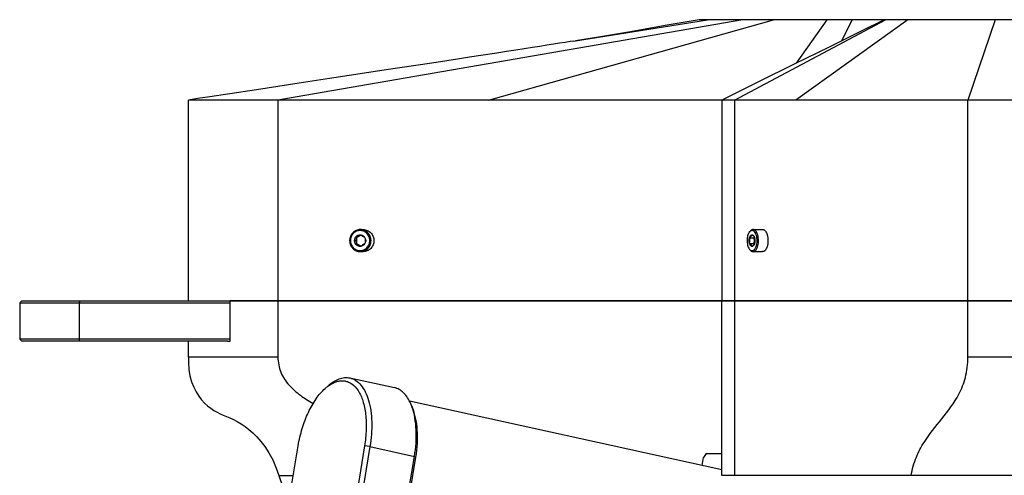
# Model space of a CAD drawing. Header units: millimetres. Extents: x 0 to 2550, y 0 to 1188.
# Tile 208 of 218: x 1930 to 2077, y 612 to 680. Entities that reach past the tile are written whole.
import ezdxf

# ---------------------------------------------------------------- set-up
doc = ezdxf.new("R2010")
doc.units = ezdxf.units.MM
doc.header["$LTSCALE"] = 46.255
doc.layers.get('0').update_dxf_attribs({"linetype": 'CONTINUOUS'})
for name, color, linetype in [('M2000103_PBL104', 7, 'CONTINUOUS'), ('M2000801_PBL105', 7, 'CONTINUOUS'), ('M2000901_PBL122', 7, 'CONTINUOUS'), ('M2000901_PBL190', 7, 'CONTINUOUS'), ('M2200104_PBL123', 7, 'CONTINUOUS'), ('M2200202_PBL107', 7, 'CONTINUOUS'), ('M2200301_PBL227', 7, 'CONTINUOUS'), ('P9140503_BOLT_PBL121', 7, 'CONTINUOUS'), ('P9140503_BOLT_PBL230', 7, 'CONTINUOUS')]:
    doc.layers.add(name, color=color, linetype=linetype)

# ---------------------------------------------------------------- blocks, each defined once
blk = doc.blocks.new('DD')
at = {"layer": 'M2000103_PBL104', "color": 7}
for p, q in [((1766.91, 1063.32), (1766.41, 1062.82)), ((1766.41, 1062.82), (1766.41, 1053.82)), ((1766.41, 1062.82), (1818.76, 1062.82)), ((1766.91, 1063.32), (1818.76, 1063.32)), ((1766.91, 1053.32), (1766.41, 1053.82)), ((1818.76, 1053.82), (1766.41, 1053.82)), ((1818.1, 1053.32), (1766.91, 1053.32))]:
    blk.add_line(p, q, dxfattribs=at)
at = {"layer": 'M2000103_PBL104', "color": 2}
for p, q in [((1781.36, 1063.32), (1781.23, 1062.82)), ((1781.23, 1062.82), (1781.23, 1053.82)), ((1781.36, 1053.32), (1781.23, 1053.82))]:
    blk.add_line(p, q, dxfattribs=at)
at = {"layer": 'M2000801_PBL105', "color": 2}
for p, q in [((1946.24, 1133.32), (1830.62, 1113.32)), ((1882.99, 1113.32), (1953.8, 1133.32)), ((1904.58, 1128.07), (1937.42, 1133.32)), ((1944.1, 1113.32), (1981.67, 1133.32)), ((1987.26, 1133.32), (1959.37, 1113.32)), ((1967.12, 1133.32), (1959.47, 1122.46)), ((1973.41, 1133.32), (1970.77, 1128.06)), ((2008.95, 1133.32), (2002.16, 1113.32)), ((1830.62, 1113.32), (1830.62, 1063.32)), ((1944.1, 1113.32), (1944.1, 1063.32)), ((2002.16, 1063.32), (2002.16, 1113.32))]:
    blk.add_line(p, q, dxfattribs=at)
at = {"layer": 'M2000801_PBL105', "color": 7}
for p, q in [((1926.9, 1131.83), (1918.25, 1130.33)), ((1935.31, 1133.32), (1926.9, 1131.83)), ((2155.13, 1133.32), (1935.31, 1133.32)), ((1981.37, 1133.32), (1975.42, 1130.37)), ((1910.35, 1129), (1904.58, 1128.07)), ((1918.25, 1130.33), (1910.35, 1129)), ((1975.42, 1130.37), (1967.64, 1126.51)), ((1893.88, 1126.38), (1891.87, 1126.07)), ((1895.75, 1126.67), (1893.88, 1126.38)), ((1897.51, 1126.95), (1895.75, 1126.67)), ((1899.14, 1127.21), (1897.51, 1126.95)), ((1900.66, 1127.44), (1899.14, 1127.21)), ((1902.06, 1127.66), (1900.66, 1127.44)), ((1903.29, 1127.86), (1902.06, 1127.66)), ((1904.11, 1127.99), (1903.29, 1127.86)), ((1904.13, 1127.99), (1904.58, 1128.07)), ((1967.64, 1126.51), (1959.15, 1122.3)), ((1878.27, 1123.97), (1875.22, 1123.5)), ((1881.1, 1124.4), (1878.27, 1123.97)), ((1885.02, 1125.01), (1881.1, 1124.4)), ((1887.44, 1125.38), (1885.02, 1125.01)), ((1889.73, 1125.74), (1887.44, 1125.38)), ((1891.87, 1126.07), (1889.73, 1125.74)), ((1866.08, 1122.1), (1859.79, 1121.14)), ((1869.97, 1122.69), (1866.08, 1122.1)), ((1875.22, 1123.5), (1869.97, 1122.69)), ((1959.15, 1122.3), (1949.97, 1117.75)), ((1848.29, 1119.38), (1843.41, 1118.64)), ((1855.33, 1120.46), (1848.29, 1119.38)), ((1859.79, 1121.14), (1855.33, 1120.46)), ((1835.86, 1117.49), (1825.25, 1115.88)), ((1843.41, 1118.64), (1835.86, 1117.49)), ((1949.97, 1117.75), (1941.02, 1113.32)), ((1813.69, 1114.12), (1810.6, 1113.66)), ((1825.25, 1115.88), (1813.69, 1114.12)), ((1810.6, 1113.66), (1808.38, 1113.32)), ((1808.38, 1063.32), (1808.38, 1113.32)), ((2239.22, 1113.32), (1808.38, 1113.32)), ((1941.02, 1113.32), (1941.02, 1063.32)), ((1941.02, 1063.32), (1818.76, 1063.32)), ((2013.32, 1063.32), (1941.02, 1063.32))]:
    blk.add_line(p, q, dxfattribs=at)
at = {"layer": 'M2000901_PBL122', "color": 7}
for p, q in [((1818.76, 1053.32), (1818.76, 1063.32)), ((1818.76, 1063.32), (1941.02, 1063.32)), ((1808.38, 1049.32), (1808.38, 1053.32)), ((1818.1, 1053.32), (1818.76, 1053.32)), ((1808.38, 1049.32), (1808.38, 1048.06)), ((1808.38, 1048.06), (1808.48, 1046.27)), ((1808.48, 1046.27), (1808.75, 1044.64)), ((1808.75, 1044.64), (1809.16, 1043.15)), ((1809.16, 1043.15), (1809.68, 1041.82)), ((1809.68, 1041.82), (1810.28, 1040.64)), ((1810.28, 1040.64), (1810.95, 1039.59)), ((1810.95, 1039.59), (1811.65, 1038.68)), ((1811.65, 1038.68), (1812.38, 1037.88)), ((1812.38, 1037.88), (1813.13, 1037.18)), ((1813.13, 1037.18), (1813.9, 1036.57)), ((1813.9, 1036.57), (1814.68, 1036.03)), ((1814.68, 1036.03), (1815.47, 1035.57)), ((1815.47, 1035.57), (1816.24, 1035.19)), ((1816.24, 1035.19), (1817.01, 1034.87)), ((1817.01, 1034.87), (1817.8, 1034.57)), ((1817.8, 1034.57), (1818.66, 1034.22)), ((1818.66, 1034.22), (1819.57, 1033.8)), ((1819.57, 1033.8), (1820.5, 1033.29)), ((1820.5, 1033.29), (1821.46, 1032.7)), ((1821.46, 1032.7), (1822.43, 1032.04)), ((1822.43, 1032.04), (1823.41, 1031.29)), ((1823.41, 1031.29), (1824.39, 1030.44)), ((1824.39, 1030.44), (1825.39, 1029.46)), ((1825.39, 1029.46), (1826.38, 1028.33)), ((1826.38, 1028.33), (1827.38, 1027.03)), ((1827.38, 1027.03), (1828.36, 1025.52)), ((1828.36, 1025.52), (1829.31, 1023.76)), ((1829.31, 1023.76), (1830.2, 1021.71)), ((1830.2, 1021.71), (1830.86, 1019.88)), ((1830.86, 1019.88), (1833.22, 1012.83))]:
    blk.add_line(p, q, dxfattribs=at)
at = {"layer": 'M2000901_PBL122', "color": 2}
for p, q in [((1830.62, 1063.32), (1830.62, 1049.32)), ((1811.38, 1049.32), (1808.38, 1049.32)), ((1830.62, 1049.32), (1811.38, 1049.32)), ((1830.86, 1019.88), (1834.44, 1019.88))]:
    blk.add_line(p, q, dxfattribs=at)
blk.add_open_spline([(1830.62, 1049.32), (1830.62, 1048.04), (1831.1, 1045.45), (1833.26, 1042.22), (1836.15, 1039.73), (1838.28, 1038.38), (1839.37, 1037.75)], degree=3, knots=[0, 0, 0, 0, 0.25241, 0.502949, 0.751984, 1, 1, 1, 1], dxfattribs=at)
at = {"layer": 'M2000901_PBL190', "color": 7}
for p, q in [((1941.02, 1019.88), (1941.02, 1063.32)), ((1941.02, 1063.32), (2013.29, 1063.32))]:
    blk.add_line(p, q, dxfattribs=at)
at = {"layer": 'M2000901_PBL190', "color": 2}
for p, q in [((1944.1, 1063.32), (1944.1, 1019.88)), ((2002.16, 1049.32), (2002.16, 1063.32)), ((2112.38, 1049.32), (2002.16, 1049.32)), ((2104.74, 1019.88), (1941.02, 1019.88))]:
    blk.add_line(p, q, dxfattribs=at)
blk.add_open_spline([(1988.05, 1019.88), (1988.32, 1021.44), (1989.14, 1024.3), (1991.69, 1029.08), (1995.71, 1033.95), (1999.68, 1039.06), (2001.8, 1044.41), (2002.16, 1047.62), (2002.16, 1049.32)], degree=3, knots=[0, 0, 0, 0, 0.142272, 0.266081, 0.486398, 0.712195, 0.846083, 1, 1, 1, 1], dxfattribs=at)
at = {"layer": 'M2200104_PBL123', "color": 7}
for p, q in [((1936.13, 1022.35), (1936.46, 1024.34)), ((1937.12, 1025.32), (1936.46, 1024.34)), ((1937.12, 1025.32), (1941.02, 1025.32))]:
    blk.add_line(p, q, dxfattribs=at)
at = {"layer": 'M2200202_PBL107', "color": 7}
for p, q in [((1848.5, 1044.13), (1859.56, 1041.71)), ((1842.36, 1041.52), (1843.11, 1042.2)), ((1864.05, 1036.76), (1863.64, 1037.69)), ((1833.47, 1013.97), (1835.65, 1027.23)), ((1852.15, 1027.23), (1849.97, 1013.97)), ((1853.5, 1027.04), (1851.32, 1013.78)), ((1862.38, 1011.35), (1864.56, 1024.61)), ((1862.73, 1011.17), (1864.91, 1024.43))]:
    blk.add_line(p, q, dxfattribs=at)
at = {"layer": 'M2200202_PBL107', "color": 2}
for p, q in [((1853.5, 1027.04), (1852.15, 1027.23)), ((1853.5, 1027.04), (1864.56, 1024.61)), ((1864.56, 1024.61), (1864.91, 1024.43))]:
    blk.add_line(p, q, dxfattribs=at)
at = {"layer": 'M2200202_PBL107', "color": 7}
for points, knots in [([(1843.11, 1042.2), (1843.54, 1042.58), (1844.4, 1043.25), (1845.79, 1043.95), (1847.17, 1044.28), (1848.08, 1044.23), (1848.5, 1044.13)], [0, 0, 0, 0, 0.289859, 0.548242, 0.781323, 1, 1, 1, 1]), ([(1843.16, 1042.17), (1843.79, 1042.62), (1844.79, 1043.18), (1846.22, 1043.46), (1847.22, 1043.43), (1848.17, 1043.15), (1849.39, 1042.45), (1850.12, 1041.61), (1850.53, 1040.99)], [0, 0, 0, 0, 0.272302, 0.393021, 0.507794, 0.621389, 0.738782, 1, 1, 1, 1]), ([(1848.5, 1044.13), (1849.02, 1044.02), (1850.07, 1043.57), (1851.38, 1042.33), (1852.44, 1040.61), (1853.24, 1038.45), (1853.76, 1035.93), (1854.07, 1032.08), (1853.84, 1029.07), (1853.5, 1027.04)], [0, 0, 0, 0, 0.082918, 0.173727, 0.277683, 0.396921, 0.531189, 0.678612, 1, 1, 1, 1]), ([(1835.65, 1027.23), (1835.89, 1028.69), (1836.55, 1031.53), (1838.05, 1035.49), (1839.94, 1038.87), (1841.52, 1040.76), (1842.36, 1041.52)], [0, 0, 0, 0, 0.276697, 0.544297, 0.788905, 1, 1, 1, 1]), ([(1842.36, 1041.52), (1842.42, 1041.58), (1842.68, 1041.8), (1842.95, 1042.02), (1843.16, 1042.17)], [0, 0, 0, 0, 0.256638, 1, 1, 1, 1]), ([(1850.53, 1040.99), (1851.05, 1040.19), (1851.88, 1038.26), (1852.52, 1034.96), (1852.64, 1031.2), (1852.37, 1028.57), (1852.15, 1027.23)], [0, 0, 0, 0, 0.201857, 0.44087, 0.710616, 1, 1, 1, 1]), ([(1863.64, 1037.69), (1863.42, 1038.22), (1862.92, 1039.19), (1861.95, 1040.41), (1860.83, 1041.28), (1859.99, 1041.62), (1859.56, 1041.71)], [0, 0, 0, 0, 0.289857, 0.54824, 0.781322, 1, 1, 1, 1]), ([(1864, 1036.77), (1863.97, 1036.85), (1863.86, 1037.16), (1863.74, 1037.47), (1863.64, 1037.69)], [0, 0, 0, 0, 0.255261, 1, 1, 1, 1]), ([(1864.56, 1024.61), (1864.92, 1026.78), (1865.16, 1030), (1864.74, 1034.08), (1864.29, 1035.93), (1864, 1036.77)], [0, 0, 0, 0, 0.537321, 0.780975, 1, 1, 1, 1]), ([(1864.91, 1024.43), (1865.28, 1026.66), (1865.5, 1029.97), (1864.95, 1034.11), (1864.4, 1035.94), (1864.05, 1036.76)], [0, 0, 0, 0, 0.544207, 0.786556, 1, 1, 1, 1])]:
    blk.add_open_spline(points, degree=3, knots=knots, dxfattribs=at)
at = {"layer": 'M2200301_PBL227', "color": 7}
blk.add_line((1941.02, 1021.28), (1863.29, 1038.33), dxfattribs=at)
at = {"layer": 'P9140503_BOLT_PBL121', "color": 7}
for p, q in [((1947.78, 1080.36), (1947.93, 1080.57)), ((1948.72, 1081.07), (1951.1, 1081.07)), ((1947.88, 1079.04), (1948.91, 1079.04)), ((1947.88, 1077.6), (1948.91, 1077.6)), ((1947.78, 1076.28), (1947.93, 1076.07)), ((1948.72, 1075.57), (1951.1, 1075.57))]:
    blk.add_line(p, q, dxfattribs=at)
blk.add_arc((1947.01, 1078.32), 5.47, 355.4259, 4.4364, dxfattribs=at)
for points, knots in [([(1947.78, 1080.36), (1947.69, 1080.24), (1947.54, 1079.95), (1947.38, 1079.46), (1947.28, 1078.9), (1947.24, 1078.32), (1947.28, 1077.74), (1947.38, 1077.18), (1947.54, 1076.69), (1947.69, 1076.4), (1947.78, 1076.28)], [0, 0, 0, 0, 0.10681, 0.228558, 0.361362, 0.500003, 0.638643, 0.771446, 0.893192, 1, 1, 1, 1]), ([(1947.94, 1080.55), (1947.92, 1080.54), (1947.87, 1080.48), (1947.82, 1080.41), (1947.78, 1080.36)], [0, 0, 0, 0, 0.240025, 1, 1, 1, 1]), ([(1947.88, 1079.04), (1947.95, 1079.1), (1948.1, 1079.21), (1948.28, 1079.39), (1948.42, 1079.57), (1948.48, 1079.7), (1948.5, 1079.76)], [0, 0, 0, 0, 0.296586, 0.564056, 0.796376, 1, 1, 1, 1]), ([(1947.88, 1079.04), (1947.91, 1079.14), (1947.98, 1079.33), (1948.12, 1079.56), (1948.3, 1079.72), (1948.44, 1079.76), (1948.5, 1079.76)], [0, 0, 0, 0, 0.316037, 0.586256, 0.809344, 1, 1, 1, 1]), ([(1948.72, 1081.07), (1948.65, 1081.07), (1948.5, 1081.05), (1948.29, 1080.94), (1948.09, 1080.78), (1947.98, 1080.64), (1947.93, 1080.57)], [0, 0, 0, 0, 0.218608, 0.451698, 0.710146, 1, 1, 1, 1]), ([(1948.5, 1080.82), (1948.45, 1080.82), (1948.35, 1080.81), (1948.15, 1080.73), (1948.02, 1080.63), (1947.94, 1080.55)], [0, 0, 0, 0, 0.229732, 0.468611, 1, 1, 1, 1]), ([(1948.5, 1075.82), (1948.59, 1075.82), (1948.76, 1075.86), (1949, 1076.01), (1949.22, 1076.25), (1949.44, 1076.62), (1949.63, 1077.16), (1949.75, 1077.84), (1949.76, 1078.56), (1949.68, 1079.26), (1949.5, 1079.88), (1949.27, 1080.32), (1949.05, 1080.58), (1948.88, 1080.72), (1948.69, 1080.8), (1948.56, 1080.82), (1948.5, 1080.82)], [0, 0, 0, 0, 0.041125, 0.086504, 0.138844, 0.199081, 0.303069, 0.419176, 0.540452, 0.65912, 0.767811, 0.860911, 0.900921, 0.936777, 0.969325, 1, 1, 1, 1]), ([(1948.5, 1079.76), (1948.58, 1079.71), (1948.72, 1079.59), (1948.91, 1079.42), (1949.04, 1079.23), (1949.1, 1079.1), (1949.13, 1079.04)], [0, 0, 0, 0, 0.296586, 0.564056, 0.796376, 1, 1, 1, 1]), ([(1948.5, 1079.76), (1948.57, 1079.76), (1948.71, 1079.72), (1948.88, 1079.56), (1949.03, 1079.33), (1949.1, 1079.14), (1949.13, 1079.04)], [0, 0, 0, 0, 0.190656, 0.413744, 0.683963, 1, 1, 1, 1]), ([(1948.72, 1075.57), (1948.81, 1075.57), (1949, 1075.61), (1949.27, 1075.78), (1949.5, 1076.04), (1949.75, 1076.45), (1949.96, 1077.04), (1950.09, 1077.79), (1950.11, 1078.58), (1950.01, 1079.35), (1949.82, 1080.04), (1949.57, 1080.52), (1949.32, 1080.81), (1949.13, 1080.96), (1948.93, 1081.05), (1948.79, 1081.07), (1948.72, 1081.07)], [0, 0, 0, 0, 0.041125, 0.086504, 0.138845, 0.199081, 0.303068, 0.419174, 0.540451, 0.659119, 0.767811, 0.860911, 0.900921, 0.936778, 0.969325, 1, 1, 1, 1]), ([(1951.1, 1081.07), (1951.16, 1081.07), (1951.3, 1081.05), (1951.48, 1080.97), (1951.66, 1080.84), (1951.77, 1080.73), (1951.82, 1080.66)], [0, 0, 0, 0, 0.223288, 0.458633, 0.715535, 1, 1, 1, 1]), ([(1951.82, 1080.66), (1951.91, 1080.55), (1952.08, 1080.28), (1952.2, 1079.98), (1952.25, 1079.82)], [0, 0, 0, 0, 0.466548, 1, 1, 1, 1]), ([(1952.25, 1079.82), (1952.28, 1079.74), (1952.38, 1079.39), (1952.44, 1079.02), (1952.46, 1078.74)], [0, 0, 0, 0, 0.238216, 1, 1, 1, 1]), ([(1947.88, 1077.6), (1947.81, 1077.83), (1947.75, 1078.32), (1947.81, 1078.81), (1947.88, 1079.04)], [0, 0, 0, 0, 0.5, 1, 1, 1, 1]), ([(1947.88, 1077.6), (1947.94, 1077.83), (1948.01, 1078.32), (1947.94, 1078.81), (1947.88, 1079.04)], [0, 0, 0, 0, 0.500003, 1, 1, 1, 1]), ([(1948.5, 1076.88), (1948.44, 1076.88), (1948.3, 1076.92), (1948.12, 1077.07), (1947.98, 1077.31), (1947.91, 1077.5), (1947.88, 1077.6)], [0, 0, 0, 0, 0.190656, 0.413744, 0.683963, 1, 1, 1, 1]), ([(1948.5, 1076.88), (1948.48, 1076.94), (1948.42, 1077.07), (1948.28, 1077.25), (1948.1, 1077.43), (1947.95, 1077.54), (1947.88, 1077.6)], [0, 0, 0, 0, 0.203613, 0.435944, 0.703425, 1, 1, 1, 1]), ([(1949.13, 1077.6), (1949.1, 1077.54), (1949.04, 1077.41), (1948.91, 1077.22), (1948.72, 1077.05), (1948.58, 1076.93), (1948.5, 1076.88)], [0, 0, 0, 0, 0.203613, 0.435944, 0.703425, 1, 1, 1, 1]), ([(1949.13, 1077.6), (1949.1, 1077.5), (1949.03, 1077.31), (1948.88, 1077.07), (1948.71, 1076.92), (1948.57, 1076.88), (1948.5, 1076.88)], [0, 0, 0, 0, 0.316037, 0.586256, 0.809344, 1, 1, 1, 1]), ([(1949.07, 1079.17), (1949.06, 1079.16), (1949, 1079.11), (1948.95, 1079.07), (1948.91, 1079.04)], [0, 0, 0, 0, 0.244949, 1, 1, 1, 1]), ([(1948.91, 1079.04), (1948.92, 1078.98), (1948.98, 1078.75), (1949, 1078.5), (1949, 1078.32)], [0, 0, 0, 0, 0.249198, 1, 1, 1, 1]), ([(1949, 1078.32), (1949, 1078.26), (1948.99, 1078.02), (1948.95, 1077.77), (1948.91, 1077.6)], [0, 0, 0, 0, 0.251073, 1, 1, 1, 1]), ([(1948.91, 1077.6), (1948.92, 1077.59), (1948.98, 1077.55), (1949.03, 1077.5), (1949.07, 1077.47)], [0, 0, 0, 0, 0.254779, 1, 1, 1, 1]), ([(1949.13, 1079.04), (1949.19, 1078.81), (1949.25, 1078.32), (1949.19, 1077.83), (1949.13, 1077.6)], [0, 0, 0, 0, 0.5, 1, 1, 1, 1]), ([(1952.46, 1077.88), (1952.45, 1077.79), (1952.41, 1077.43), (1952.33, 1077.07), (1952.25, 1076.82)], [0, 0, 0, 0, 0.260237, 1, 1, 1, 1]), ([(1947.78, 1076.28), (1947.79, 1076.26), (1947.84, 1076.2), (1947.9, 1076.13), (1947.94, 1076.09)], [0, 0, 0, 0, 0.260269, 1, 1, 1, 1]), ([(1947.93, 1076.07), (1947.98, 1076), (1948.09, 1075.86), (1948.29, 1075.7), (1948.5, 1075.59), (1948.65, 1075.57), (1948.72, 1075.57)], [0, 0, 0, 0, 0.289854, 0.548302, 0.781392, 1, 1, 1, 1]), ([(1947.94, 1076.09), (1948.02, 1076.01), (1948.15, 1075.91), (1948.35, 1075.83), (1948.45, 1075.82), (1948.5, 1075.82)], [0, 0, 0, 0, 0.531377, 0.770261, 1, 1, 1, 1]), ([(1951.82, 1075.98), (1951.77, 1075.92), (1951.66, 1075.8), (1951.48, 1075.67), (1951.3, 1075.59), (1951.16, 1075.57), (1951.1, 1075.57)], [0, 0, 0, 0, 0.284498, 0.541408, 0.77674, 1, 1, 1, 1]), ([(1952.25, 1076.82), (1952.2, 1076.66), (1952.08, 1076.36), (1951.91, 1076.09), (1951.82, 1075.98)], [0, 0, 0, 0, 0.533411, 1, 1, 1, 1])]:
    blk.add_open_spline(points, degree=3, knots=knots, dxfattribs=at)
at = {"layer": 'P9140503_BOLT_PBL230', "color": 7}
for p, q in [((1851.11, 1081.07), (1851.82, 1081.07)), ((1849.84, 1079.04), (1850.14, 1079.04)), ((1849.84, 1077.6), (1850.14, 1077.6)), ((1851.11, 1075.57), (1851.82, 1075.57))]:
    blk.add_line(p, q, dxfattribs=at)
for points, knots in [([(1851.11, 1081.07), (1850.93, 1081.07), (1850.59, 1081.03), (1850.08, 1080.88), (1849.62, 1080.62), (1849.08, 1080.16), (1848.59, 1079.39), (1848.38, 1078.32), (1848.59, 1077.25), (1849.08, 1076.48), (1849.62, 1076.02), (1850.08, 1075.76), (1850.59, 1075.61), (1850.93, 1075.57), (1851.11, 1075.57)], [0, 0, 0, 0, 0.061579, 0.123317, 0.185362, 0.2478, 0.373322, 0.5, 0.626678, 0.7522, 0.814638, 0.876683, 0.938421, 1, 1, 1, 1]), ([(1851.04, 1080.82), (1850.89, 1080.82), (1850.57, 1080.79), (1850.11, 1080.64), (1849.69, 1080.41), (1849.2, 1079.99), (1848.75, 1079.3), (1848.57, 1078.32), (1848.75, 1077.34), (1849.2, 1076.65), (1849.69, 1076.23), (1850.11, 1076), (1850.57, 1075.85), (1850.89, 1075.82), (1851.04, 1075.82)], [0, 0, 0, 0, 0.061578, 0.123317, 0.185362, 0.2478, 0.373323, 0.500001, 0.626679, 0.7522, 0.814638, 0.876682, 0.938421, 1, 1, 1, 1]), ([(1849.84, 1079.04), (1849.9, 1079.15), (1850.05, 1079.35), (1850.34, 1079.58), (1850.68, 1079.73), (1850.92, 1079.76), (1851.04, 1079.76)], [0, 0, 0, 0, 0.252976, 0.503675, 0.752402, 1, 1, 1, 1]), ([(1849.84, 1079.04), (1850.05, 1079.16), (1850.46, 1079.39), (1850.85, 1079.64), (1851.04, 1079.76)], [0, 0, 0, 0, 0.51762, 1, 1, 1, 1]), ([(1851.21, 1079.67), (1851.04, 1079.56), (1850.69, 1079.35), (1850.33, 1079.14), (1850.14, 1079.04)], [0, 0, 0, 0, 0.486968, 1, 1, 1, 1]), ([(1851.04, 1075.82), (1851.2, 1075.82), (1851.52, 1075.85), (1851.97, 1076), (1852.39, 1076.23), (1852.89, 1076.65), (1853.33, 1077.34), (1853.52, 1078.32), (1853.33, 1079.3), (1852.89, 1079.99), (1852.39, 1080.41), (1851.97, 1080.64), (1851.52, 1080.79), (1851.2, 1080.82), (1851.04, 1080.82)], [0, 0, 0, 0, 0.061578, 0.123317, 0.185362, 0.2478, 0.373323, 0.500001, 0.626679, 0.7522, 0.814638, 0.876682, 0.938421, 1, 1, 1, 1]), ([(1851.04, 1079.76), (1851.26, 1079.65), (1851.66, 1079.42), (1852.06, 1079.17), (1852.25, 1079.04)], [0, 0, 0, 0, 0.51762, 1, 1, 1, 1]), ([(1851.04, 1079.76), (1851.16, 1079.76), (1851.41, 1079.73), (1851.75, 1079.58), (1852.04, 1079.35), (1852.19, 1079.15), (1852.25, 1079.04)], [0, 0, 0, 0, 0.247598, 0.496325, 0.747024, 1, 1, 1, 1]), ([(1851.11, 1075.57), (1851.28, 1075.57), (1851.63, 1075.61), (1852.13, 1075.76), (1852.59, 1076.02), (1853.13, 1076.48), (1853.63, 1077.25), (1853.83, 1078.32), (1853.63, 1079.39), (1853.13, 1080.16), (1852.59, 1080.62), (1852.13, 1080.88), (1851.63, 1081.03), (1851.28, 1081.07), (1851.11, 1081.07)], [0, 0, 0, 0, 0.061579, 0.123317, 0.185362, 0.2478, 0.373322, 0.5, 0.626678, 0.7522, 0.814638, 0.876683, 0.938421, 1, 1, 1, 1]), ([(1851.82, 1081.07), (1851.99, 1081.07), (1852.34, 1081.03), (1852.84, 1080.88), (1853.31, 1080.62), (1853.85, 1080.16), (1854.34, 1079.39), (1854.54, 1078.32), (1854.34, 1077.25), (1853.85, 1076.48), (1853.31, 1076.02), (1852.84, 1075.76), (1852.34, 1075.61), (1851.99, 1075.57), (1851.82, 1075.57)], [0, 0, 0, 0, 0.061578, 0.123317, 0.185362, 0.247801, 0.373324, 0.500002, 0.626679, 0.7522, 0.814638, 0.876682, 0.938421, 1, 1, 1, 1]), ([(1849.84, 1077.6), (1849.71, 1077.82), (1849.58, 1078.32), (1849.71, 1078.82), (1849.84, 1079.04)], [0, 0, 0, 0, 0.5, 1, 1, 1, 1]), ([(1849.84, 1077.6), (1849.85, 1077.84), (1849.88, 1078.32), (1849.85, 1078.8), (1849.84, 1079.04)], [0, 0, 0, 0, 0.500003, 1, 1, 1, 1]), ([(1851.04, 1076.88), (1850.92, 1076.88), (1850.68, 1076.91), (1850.34, 1077.06), (1850.05, 1077.29), (1849.9, 1077.49), (1849.84, 1077.6)], [0, 0, 0, 0, 0.247598, 0.496325, 0.747024, 1, 1, 1, 1]), ([(1851.04, 1076.88), (1850.85, 1077), (1850.46, 1077.25), (1850.05, 1077.48), (1849.84, 1077.6)], [0, 0, 0, 0, 0.482378, 1, 1, 1, 1]), ([(1850.14, 1079.04), (1850.15, 1078.98), (1850.16, 1078.74), (1850.17, 1078.5), (1850.17, 1078.32)], [0, 0, 0, 0, 0.24591, 1, 1, 1, 1]), ([(1850.17, 1078.32), (1850.17, 1078.26), (1850.17, 1078.02), (1850.16, 1077.78), (1850.14, 1077.6)], [0, 0, 0, 0, 0.253317, 1, 1, 1, 1]), ([(1850.14, 1077.6), (1850.33, 1077.5), (1850.69, 1077.29), (1851.04, 1077.08), (1851.21, 1076.97)], [0, 0, 0, 0, 0.513031, 1, 1, 1, 1]), ([(1852.25, 1077.6), (1852.06, 1077.47), (1851.66, 1077.22), (1851.26, 1076.99), (1851.04, 1076.88)], [0, 0, 0, 0, 0.482378, 1, 1, 1, 1]), ([(1852.25, 1077.6), (1852.19, 1077.49), (1852.04, 1077.29), (1851.75, 1077.06), (1851.41, 1076.91), (1851.16, 1076.88), (1851.04, 1076.88)], [0, 0, 0, 0, 0.252976, 0.503675, 0.752402, 1, 1, 1, 1]), ([(1852.25, 1079.04), (1852.27, 1078.8), (1852.29, 1078.32), (1852.27, 1077.84), (1852.25, 1077.6)], [0, 0, 0, 0, 0.499997, 1, 1, 1, 1]), ([(1852.25, 1079.04), (1852.37, 1078.82), (1852.5, 1078.32), (1852.37, 1077.82), (1852.25, 1077.6)], [0, 0, 0, 0, 0.5, 1, 1, 1, 1])]:
    blk.add_open_spline(points, degree=3, knots=knots, dxfattribs=at)

msp = doc.modelspace()

# ---------------------------------------------------------------- block references
at = {"xscale": 0.6, "yscale": 0.6, "zscale": 0.6}
msp.add_blockref('DD', (870, 0), dxfattribs=at)

doc.saveas('drawing.dxf')
